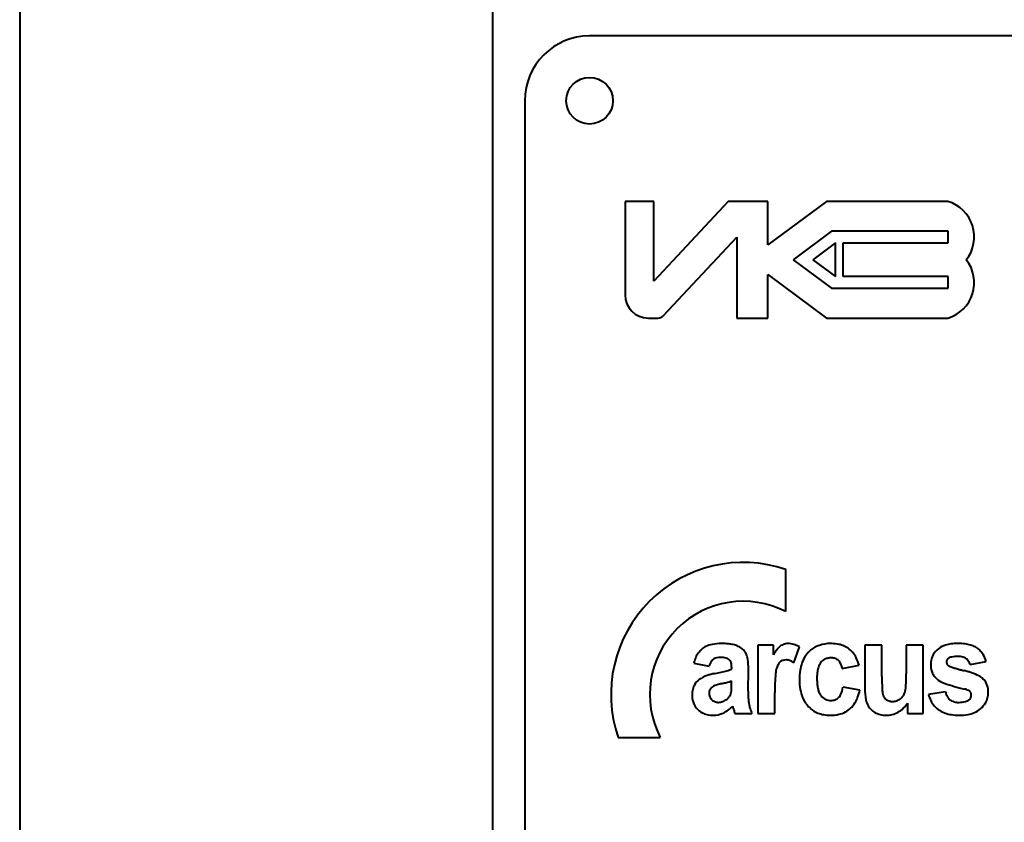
# Model space of a CAD drawing. Header units: millimetres. Extents: x -4428 to 3866, y -3426 to 3855.
# Tile 145 of 191: x 2875 to 2951, y -219 to -157. Entities that reach past the tile are written whole.
import ezdxf

# ---------------------------------------------------------------- set-up
doc = ezdxf.new("R2010")
doc.units = ezdxf.units.MM
doc.linetypes.add('K5LT_BASIC', pattern=[0])
doc.layers.add('Системный слой', color=7, linetype='Continuous')

# ---------------------------------------------------------------- blocks, each defined once
blk = doc.blocks.new('U16')
at = {"layer": 'Системный слой', "color": 150, "linetype": 'K5LT_BASIC', "lineweight": 40, "true_color": 0x0080ff}
for p, q in [((2875.431, -29.955), (2875.431, -724.955)), ((2911.931, -155.955), (2911.931, -255.955)), ((3064.431, -158.455), (2919.431, -158.455)), ((2914.431, -163.455), (2914.431, -248.455)), ((2924.386, -171.23), (2922.173, -171.23)), ((2922.173, -171.23), (2922.173, -178.43)), ((2930.135, -171.23), (2924.386, -177.39)), ((2924.386, -177.39), (2924.386, -171.23)), ((2933.198, -171.23), (2930.135, -171.23)), ((2937.721, -171.23), (2933.198, -174.582)), ((2933.198, -174.582), (2933.198, -171.23)), ((2947.087, -171.23), (2937.721, -171.23)), ((2925.153, -180.04), (2930.798, -173.992)), ((2930.798, -173.992), (2930.798, -180.23)), ((2938.123, -173.529), (2935.151, -175.73)), ((2947.123, -173.529), (2938.123, -173.529)), ((2947.123, -174.429), (2947.123, -173.529)), ((2938.42, -174.429), (2936.663, -175.73)), ((2938.42, -177.032), (2938.42, -174.429)), ((2939.02, -174.429), (2947.123, -174.429)), ((2939.02, -177.032), (2939.02, -174.429)), ((2935.151, -175.73), (2938.123, -177.932)), ((2936.663, -175.73), (2938.42, -177.032)), ((2933.198, -180.23), (2933.198, -176.879)), ((2933.198, -176.879), (2937.721, -180.23)), ((2947.123, -177.032), (2939.02, -177.032)), ((2947.123, -177.932), (2947.123, -177.032)), ((2938.123, -177.932), (2947.123, -177.932)), ((2923.973, -180.23), (2924.714, -180.23)), ((2930.798, -180.23), (2933.198, -180.23)), ((2937.721, -180.23), (2947.087, -180.23)), ((2934.586, -202.886), (2934.586, -199.634)), ((2933.638, -205.463), (2932.42, -205.463)), ((2932.42, -205.463), (2932.42, -210.747)), ((2933.638, -206.212), (2933.638, -205.463)), ((2935.215, -206.836), (2935.631, -205.613)), ((2942.004, -205.463), (2940.689, -205.463)), ((2940.689, -205.463), (2940.689, -208.815)), ((2942.004, -207.897), (2942.004, -205.463)), ((2943.88, -205.463), (2943.88, -207.697)), ((2945.195, -205.463), (2943.88, -205.463)), ((2945.195, -210.747), (2945.195, -205.463)), ((2948.808, -206.97), (2950.046, -206.722)), ((2927.483, -206.855), (2928.663, -207.084)), ((2930.404, -207.172), (2930.404, -207.313)), ((2931.68, -209.012), (2931.7, -207.381)), ((2938.944, -207.275), (2940.239, -207.027)), ((2930.404, -208.505), (2930.404, -208.229)), ((2940.297, -208.954), (2939.002, -208.725)), ((2946.913, -209.068), (2945.597, -209.278)), ((2933.735, -210.747), (2933.735, -209.119)), ((2929.37, -209.889), (2929.38, -209.889)), ((2943.977, -209.958), (2943.977, -210.747)), ((2930.655, -210.747), (2931.97, -210.747)), ((2932.42, -210.747), (2933.735, -210.747)), ((2943.977, -210.747), (2945.195, -210.747)), ((2921.634, -212.586), (2924.886, -212.586))]:
    blk.add_line(p, q, dxfattribs=at)
blk.add_circle((2919.431, -163.455), 1.8, dxfattribs=at)
for centre, radius, start, end in [((2919.431, -163.455), 5, 90, 180), ((2946.289, -173.964), 2.848, 321.66135, 73.7301), ((2946.289, -177.497), 2.848, 286.2699, 38.33865), ((2923.973, -178.43), 1.8, 180, 270), ((2924.714, -179.63), 0.6, 270, 316.9751), ((2931.286, -209.286), 10.2, 71.1235, 198.8765), ((2931.286, -209.286), 7.2, 62.72039, 207.27961), ((2929.178, -207.03), 1.654, 130.74162, 145.0813), ((2929.043, -206.873), 1.447, 115.40434, 130.74162), ((2929.236, -207.281), 1.898, 100.31478, 115.40434), ((2929.622, -209.397), 4.049, 90, 100.31478), ((2929.622, -211.159), 5.811, 84.68933, 90), ((2929.895, -208.216), 2.855, 77.11053, 84.68933), ((2930.125, -207.212), 1.826, 66.86197, 77.11053), ((2930.214, -207.003), 1.598, 55.9063, 66.86197), ((2930.302, -206.873), 1.442, 42.41768, 55.9063), ((2930.601, -206.6), 1.037, 26.49867, 42.41768), ((2937.602, -208.544), 4.599, 143.897, 149.53347), ((2935.246, -206.826), 1.683, 134.57199, 143.897), ((2934.727, -206.299), 0.943, 111.66368, 134.57199), ((2934.767, -206.401), 1.053, 90, 111.66368), ((2934.767, -206.812), 1.464, 72.94975, 90), ((2934.676, -207.111), 1.776, 57.48303, 72.94975), ((2937.894, -207.499), 2.147, 129.62251, 145.40607), ((2937.798, -207.384), 1.998, 108.20273, 129.62251), ((2938.036, -208.105), 2.757, 90, 108.20273), ((2938.036, -208.801), 3.453, 81.15061, 90), ((2938.225, -207.586), 2.223, 70.11595, 81.15061), ((2938.359, -207.215), 1.828, 55.39065, 70.11595), ((2938.398, -207.158), 1.76, 40.38126, 55.39065), ((2938.174, -207.349), 2.054, 26.39265, 40.38126), ((2947.282, -206.956), 1.514, 127.28875, 149.60705), ((2947.429, -207.149), 1.757, 106.58805, 127.28875), ((2947.639, -207.854), 2.492, 97.20876, 106.58805), ((2947.855, -209.563), 4.215, 90, 97.20876), ((2947.855, -210.404), 5.056, 83.36817, 90), ((2948.129, -208.049), 2.685, 74.26246, 83.36817), ((2948.351, -207.261), 1.867, 61.95013, 74.26246), ((2948.549, -206.889), 1.445, 47.94756, 61.95013), ((2948.458, -206.991), 1.582, 30.28463, 47.94756), ((2930.317, -207.592), 2.928, 156.29474, 165.42898), ((2929.417, -207.197), 1.945, 145.0813, 156.29474), ((2930.057, -207.536), 1.465, 144.46184, 162.05636), ((2929.33, -207.017), 0.572, 116.13058, 144.46184), ((2929.401, -207.161), 0.733, 101.07647, 116.13058), ((2929.519, -207.766), 1.35, 90, 101.07647), ((2929.519, -208.777), 2.36, 81.50659, 90), ((2929.741, -207.292), 0.859, 67.4063, 81.50659), ((2929.883, -206.952), 0.491, 45.94233, 67.4063), ((2929.885, -206.95), 0.488, 24.40304, 45.94233), ((2929.685, -207.041), 0.707, 9.99684, 24.40304), ((2930.742, -206.53), 0.879, 17.44456, 26.49867), ((2929.801, -206.826), 1.866, 11.23303, 17.44456), ((2928.778, -207.029), 2.909, 4.28876, 11.23303), ((2934.528, -207.214), 0.589, 127.36155, 148.52116), ((2934.559, -207.255), 0.641, 107.69726, 127.36155), ((2934.604, -207.397), 0.789, 90, 107.69726), ((2934.604, -207.37), 0.762, 69.49201, 90), ((2934.326, -208.112), 1.555, 55.17232, 69.49201), ((2938.178, -207.695), 2.492, 145.40607, 160.05131), ((2937.997, -207.358), 0.897, 120.16066, 142.51569), ((2937.99, -207.346), 0.883, 104.07933, 120.16066), ((2938.055, -207.605), 1.15, 90, 104.07933), ((2938.055, -207.689), 1.234, 85.65796, 90), ((2938.07, -207.49), 1.035, 80.91606, 85.65796), ((2938.098, -207.311), 0.854, 59.42238, 80.91606), ((2938.155, -207.215), 0.743, 36.35663, 59.42238), ((2938.054, -207.29), 0.868, 20.87572, 36.35663), ((2937.071, -207.896), 3.285, 15.34201, 26.39265), ((2947.449, -206.976), 1.677, 165.40979, 180), ((2947.21, -206.914), 1.431, 149.60705, 165.40979), ((2947.385, -206.783), 0.395, 172.59037, 180), ((2947.302, -206.783), 0.312, 180, 199.00813), ((2947.328, -206.776), 0.338, 164.57865, 172.59037), ((2947.306, -206.77), 0.315, 144.37996, 164.57865), ((2947.384, -206.826), 0.411, 126.71561, 144.37996), ((2947.513, -207.033), 0.655, 101.90477, 124.9179), ((2947.878, -208.763), 2.423, 90, 101.90477), ((2947.878, -207.877), 1.537, 74.64501, 90), ((2948.103, -207.057), 0.686, 51.57716, 74.64501), ((2948.083, -207.082), 0.719, 31.6841, 51.57716), ((2947.872, -207.213), 0.967, 14.55513, 31.6841), ((2947.918, -207.306), 2.207, 15.34804, 30.28463), ((2926.357, -193.877), 14.058, 281.41544, 285.19764), ((2929.412, -205.121), 2.406, 285.19764, 294.34746), ((2928.939, -207.172), 1.465, 0, 9.99684), ((2924.08, -207.381), 7.62, 0, 4.28876), ((2935.795, -207.836), 2.01, 161.98155, 175.54143), ((2935.258, -207.661), 1.445, 148.52116, 161.98155), ((2940.285, -208.119), 4.649, 171.12911, 180), ((2938.641, -207.863), 2.985, 160.05131, 171.12911), ((2941.051, -208.021), 4.061, 172.71973, 180), ((2938.88, -207.743), 1.872, 161.98949, 172.71973), ((2938.22, -207.529), 1.178, 142.51569, 161.98949), ((2937.487, -207.506), 1.474, 9.01161, 20.87572), ((2947.536, -206.976), 1.765, 180, 192.19685), ((2947.114, -207.067), 1.333, 192.19685, 206.24226), ((2947.301, -206.784), 0.311, 199.00813, 218.06908), ((2947.341, -206.752), 0.362, 218.06908, 224.91121), ((2947.403, -206.69), 0.449, 224.91121, 231.05193), ((2947.326, -206.782), 0.33, 231.52173, 241.92963), ((2947.769, -205.95), 1.272, 241.92963, 247.22313), ((2948.162, -205.015), 2.286, 247.22313, 251.13957), ((2949.518, -201.046), 6.481, 251.13957, 253.46523), ((2950.328, -198.318), 9.327, 253.46523, 254.60427), ((2951.967, -192.365), 15.501, 254.60427, 255.48781), ((2952.722, -189.446), 18.516, 255.48781, 255.88412), ((2953.876, -184.857), 23.248, 255.88412, 256.2378), ((2946.393, -215.412), 8.21, 73.90528, 76.2378), ((2947.084, -213.016), 5.717, 71.10995, 73.90528), ((2928.614, -209.126), 1.228, 125.98812, 150.49664), ((2929.199, -209.931), 2.223, 107.83771, 125.98812), ((2929.927, -212.192), 4.598, 104.3449, 107.83771), ((2930.681, -215.141), 7.641, 101.63561, 104.3449), ((2927.313, -198.068), 10.625, 283.7048, 285.79778), ((2929.372, -205.348), 3.059, 285.79778, 289.69881), ((2952.253, -209.119), 18.518, 175.54143, 180), ((2940.142, -208.119), 4.506, 180, 190.01617), ((2942.077, -208.021), 5.087, 180, 185.64272), ((2965.491, -207.897), 23.487, 180, 182.2722), ((2923.527, -207.697), 20.353, 357.99535, 0), ((2947.077, -207.085), 1.292, 206.24226, 220.70226), ((2947.275, -206.915), 1.552, 220.70226, 233.88824), ((2947.374, -206.778), 1.722, 233.91127, 251.14339), ((2947.615, -211.463), 4.075, 62.47287, 71.10995), ((2948.788, -209.213), 1.538, 48.39169, 62.47287), ((2949.035, -208.914), 1.15, 24.07051, 47.66969), ((2929.141, -209.318), 1.793, 166.03405, 180), ((2928.808, -209.236), 1.45, 150.49664, 166.03405), ((2929.297, -209.172), 0.634, 166.85086, 180), ((2929.21, -209.152), 0.545, 152.67033, 166.85086), ((2929.232, -209.163), 0.57, 139.0682, 152.67033), ((2929.378, -209.29), 0.762, 127.31478, 139.0682), ((2929.318, -209.244), 0.69, 109.01923, 125.66684), ((2930.775, -213.47), 5.16, 102.95016, 109.01923), ((2925.334, -189.808), 19.119, 282.95016, 283.11438), ((2925.775, -191.701), 17.175, 283.11438, 283.28764), ((2925.997, -192.642), 16.209, 283.28764, 283.4897), ((2926.441, -194.493), 14.305, 283.4897, 283.7048), ((2928.023, -208.747), 2.375, 351.65358, 355.73456), ((2926.576, -208.64), 3.826, 355.73456, 358.27384), ((2922.125, -208.505), 8.278, 358.27384, 0), ((2943.503, -209.012), 11.823, 180, 183.24108), ((2938.489, -208.411), 2.827, 190.01617, 202.67091), ((2939.528, -208.273), 2.526, 185.64272, 193.6541), ((2938.728, -208.467), 1.702, 193.6541, 204.51346), ((2936.82, -208.345), 2.214, 334.46915, 350.1269), ((2936.706, -208.2), 3.669, 339.06492, 348.14778), ((2945.236, -208.815), 4.548, 180, 191.04482), ((2945.016, -208.709), 2.996, 182.2722, 188.63677), ((2943.003, -208.869), 0.821, 342.18686, 350.15385), ((2940.77, -208.482), 3.087, 350.15385, 354.25969), ((2938.009, -208.204), 5.862, 354.25969, 357.99535), ((2952.292, -192.378), 16.938, 251.14339, 256.61996), ((2948.271, -208.786), 1.388, 191.74255, 204.46333), ((2947.832, -211.01), 2.22, 66.99496, 75.89961), ((2948.565, -209.284), 0.345, 44.26931, 66.99496), ((2948.543, -209.281), 0.359, 30.39764, 41.5067), ((2948.677, -209.073), 1.542, 3.7238, 24.07051), ((2948.272, -209.1), 1.948, 1.82148, 3.7238), ((2948.095, -209.105), 2.125, 0, 1.82148), ((2929.252, -209.318), 1.905, 180, 191.00903), ((2928.839, -209.399), 1.484, 191.00903, 203.48812), ((2929.39, -209.172), 0.727, 180, 202.49853), ((2929.399, -209.168), 0.737, 202.49853, 224.84341), ((2929.342, -209.226), 0.656, 224.84341, 247.9061), ((2929.38, -208.943), 0.945, 270, 290.35546), ((2929.269, -208.645), 1.264, 290.35546, 307.93693), ((2929.452, -208.9), 0.949, 308.67934, 326.18854), ((2929.548, -208.965), 0.834, 326.18854, 344.88369), ((2929.678, -208.99), 0.702, 344.14178, 351.65358), ((2934.664, -209.512), 2.969, 183.24108, 189.71077), ((2938.237, -208.517), 2.554, 202.67091, 206.26699), ((2938.087, -208.591), 2.387, 206.26699, 209.98702), ((2937.981, -208.652), 2.264, 209.98702, 228.47727), ((2938.058, -208.772), 0.966, 204.51346, 218.9444), ((2938.041, -208.786), 0.944, 218.9444, 244.88174), ((2938.067, -208.73), 1.006, 244.88174, 270), ((2938.067, -208.732), 1.004, 270, 287.28749), ((2938.142, -208.973), 0.751, 287.28749, 307.29432), ((2938.146, -208.979), 0.744, 307.29432, 334.46915), ((2937.868, -208.644), 2.426, 327.88833, 339.06492), ((2942.26, -209.396), 1.515, 191.04482, 210.23973), ((2942.962, -209.021), 0.919, 188.63677, 200.5943), ((2942.801, -209.082), 0.746, 200.5943, 213.8694), ((2942.756, -209.112), 0.692, 213.8694, 236.38913), ((2942.769, -209.092), 0.716, 236.38913, 258.52646), ((2942.801, -208.939), 0.872, 258.52646, 264.58426), ((2942.821, -208.721), 1.091, 264.58426, 270), ((2942.821, -208.799), 1.013, 270, 288.53632), ((2942.826, -208.812), 0.999, 288.53632, 307.20543), ((2942.771, -208.74), 1.09, 307.20543, 323.96943), ((2942.905, -208.838), 0.924, 323.96943, 342.18686), ((2947.619, -208.782), 2.082, 193.79261, 221.91302), ((2947.833, -208.985), 0.906, 204.46333, 220.22602), ((2947.74, -209.064), 0.784, 220.22602, 243.38779), ((2947.894, -208.757), 1.128, 243.38779, 262.65966), ((2947.969, -207.983), 1.905, 270, 284.76628), ((2948.26, -209.086), 0.765, 284.76628, 308.17012), ((2948.431, -209.319), 0.476, 309.30115, 328.0299), ((2948.456, -209.334), 0.447, 328.0299, 347.3802), ((2948.541, -209.282), 0.36, 19.31095, 30.39764), ((2948.514, -209.291), 0.389, 9.01742, 19.31095), ((2948.394, -209.321), 0.51, 347.3802, 353.98374), ((2948.398, -209.31), 0.507, 0, 9.01742), ((2948.29, -209.31), 0.614, 353.98374, 0), ((2948.658, -209.142), 1.558, 329.47898, 345.07799), ((2948.519, -209.105), 1.701, 345.07799, 0), ((2928.833, -209.401), 1.477, 203.48812, 222.07917), ((2928.782, -209.447), 1.409, 222.07917, 241.12028), ((2929.378, -209.136), 0.752, 247.9061, 269.41743), ((2928.732, -208.529), 2.405, 295.00453, 316.81844), ((2929.803, -210.41), 0.721, 15.76081, 19.06636), ((2923.975, -212.055), 6.778, 14.68265, 15.76081), ((2939.795, -207.822), 9.6, 195.19153, 196.87025), ((2934.166, -209.598), 2.464, 189.71077, 197.64539), ((2935.56, -209.154), 3.927, 197.64539, 203.92877), ((2937.831, -208.821), 2.039, 228.47727, 247.97385), ((2938.348, -209.021), 1.81, 297.51235, 313.19604), ((2938.176, -208.838), 2.061, 313.19604, 327.88833), ((2942.088, -209.496), 1.316, 210.23973, 225.635), ((2942.179, -209.404), 1.445, 225.635, 240.32336), ((2942.246, -208.848), 2.056, 299.34442, 327.33031), ((2947.546, -208.848), 1.983, 221.91302, 250.7408), ((2947.946, -208.35), 1.538, 262.65966, 266.53323), ((2947.969, -207.969), 1.92, 266.53323, 270), ((2948.441, -209.003), 1.817, 293.0562, 311.18786), ((2948.461, -209.026), 1.786, 311.18786, 329.47898), ((2928.806, -209.405), 1.457, 241.12028, 257.04698), ((2928.972, -208.683), 2.197, 257.04698, 270), ((2928.972, -209.044), 1.837, 270, 295.00453), ((2933.113, -209.848), 2.617, 196.87025, 200.08596), ((2937.881, -208.697), 2.172, 247.97385, 259.77483), ((2938.009, -207.99), 2.891, 259.77483, 270), ((2938.009, -207.701), 3.18, 270, 282.1807), ((2938.255, -208.843), 2.011, 282.1807, 297.51235), ((2942.263, -209.256), 1.615, 240.32336, 255.78842), ((2942.335, -208.97), 1.911, 255.78842, 270), ((2942.335, -209.007), 1.874, 270, 299.34442), ((2947.738, -208.297), 2.567, 250.7408, 261.51342), ((2947.969, -206.749), 4.131, 261.51342, 270), ((2947.969, -206.879), 4.002, 270, 279.8815), ((2948.269, -208.599), 2.255, 279.8815, 293.0562)]:
    blk.add_arc(centre, radius, start, end, dxfattribs=at)

msp = doc.modelspace()

# ---------------------------------------------------------------- block references
at = {"layer": 'Системный слой'}
msp.add_blockref('U16', (0, 0), dxfattribs=at)

doc.saveas('drawing.dxf')
